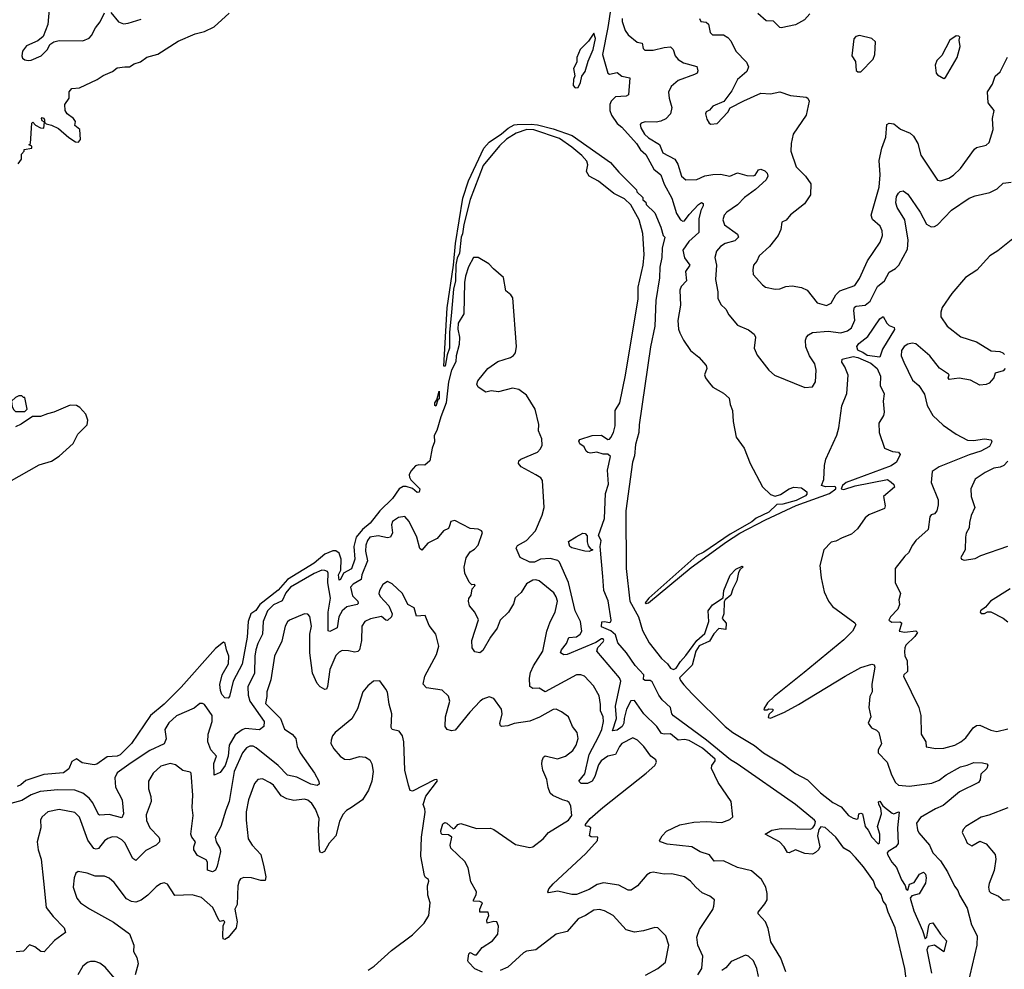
# Model space of a CAD drawing. Extents: x 2220333 to 2384341, y 721037 to 894043.
# Tile 70 of 256: x 2248351 to 2254652, y 791590 to 797667. Entities that reach past the tile are written whole.
import ezdxf

# ---------------------------------------------------------------- set-up
doc = ezdxf.new("R2010")
doc.units = 0

msp = doc.modelspace()

# ---------------------------------------------------------------- linework, layer by layer
at = {"layer": '0CON10XD'}
for points in [[(2252133.3, 797743.3), (2252115.8, 797615.8), (2252081.4, 797445), (2252114.6, 797325), (2252125, 797319.1), (2252175, 797328), (2252205, 797304.5), (2252256, 797295), (2252247.5, 797185), (2252233.1, 797176.9), (2252165, 797173.6), (2252135.4, 797145), (2252126.9, 797123.1), (2252128.8, 797085), (2252139, 797055), (2252175, 797001.7), (2252205, 796978.4), (2252297.7, 796875), (2252324.6, 796834.6), (2252358.2, 796805), (2252409.7, 796709.7), (2252453.8, 796675), (2252475, 796613.5), (2252525, 796525.6), (2252555, 796425.6), (2252579.5, 796385), (2252595, 796377.1), (2252605, 796378.8), (2252635, 796420.9), (2252695.6, 796485), (2252715, 796496.2), (2252725, 796490), (2252725.4, 796475), (2252710.5, 796445), (2252697.4, 796392.6), (2252697.5, 796305), (2252632.9, 796247.1), (2252595, 796191.2), (2252605, 796142.9), (2252640.5, 796095), (2252612.7, 796055), (2252617.5, 795995), (2252585, 795958.6), (2252576.2, 795935), (2252579.3, 795840.7), (2252562, 795742), (2252566.8, 795686.8), (2252575, 795663.3), (2252600, 795615), (2252645, 795550), (2252697.7, 795507.7), (2252743.6, 795453.6), (2252748.8, 795435), (2252733.8, 795395), (2252740, 795375), (2252762.7, 795342.7), (2252785.9, 795315.9), (2252856.1, 795276.1), (2252892.5, 795245), (2252897.5, 795205), (2252913.3, 795165), (2252916.2, 795095), (2252936.2, 794995), (2252987.5, 794925), (2253025.8, 794825.8), (2253105, 794676.7), (2253155, 794628.8), (2253185, 794617.5), (2253220.7, 794629.3), (2253275, 794665.6), (2253305, 794674.5), (2253355, 794671.5), (2253389.4, 794645), (2253388.6, 794631.4), (2253379.1, 794620.9), (2253319.2, 794590.8), (2253235, 794567.5), (2253195.8, 794564.2), (2253144.3, 794515), (2253065, 794476.1), (2253037.4, 794452.6), (2252897.1, 794375), (2252729.6, 794260.4), (2252685, 794238.5), (2252377.1, 793965), (2252354.4, 793935), (2252360.8, 793930.8), (2252375, 793934.5), (2252647.7, 794162.3), (2252875, 794324.6), (2252959.1, 794380.9), (2253123.1, 794466.9), (2253320.9, 794559.1), (2253533.8, 794635), (2253574.3, 794665), (2253574.2, 794675), (2253565, 794680.5), (2253507.3, 794677.3), (2253483.3, 794685), (2253496.5, 794725), (2253501.9, 794815), (2253510.6, 794855), (2253580.9, 795009.1), (2253593.2, 795055), (2253613.5, 795195), (2253644.6, 795275.4), (2253652.2, 795392.2), (2253632.7, 795445), (2253611.8, 795475), (2253615, 795493.8), (2253685, 795511.1), (2253715, 795506.1), (2253798.7, 795468.7), (2253839.5, 795435), (2253860, 795385), (2253857.8, 795325), (2253883.2, 795273.2), (2253876.9, 795225), (2253882.9, 795155), (2253878.1, 795135), (2253848.2, 795085), (2253850.9, 795025), (2253884.6, 794924.6), (2253936.4, 794903.6), (2253975, 794898.8), (2253986.2, 794885), (2253962.5, 794835), (2253929.1, 794810.9), (2253640, 794705), (2253616.9, 794685), (2253608.8, 794665), (2253625, 794661.5), (2253697.1, 794682.9), (2253905, 794724.2), (2253928, 794708), (2253945, 794692.5), (2253950, 794675), (2253880, 794615), (2253890, 794555), (2253885, 794538.8), (2253785, 794498.1), (2253761.8, 794478.2), (2253711.7, 794408.3), (2253675, 794374.5), (2253615, 794352.1), (2253575, 794329.1), (2253545, 794324.2), (2253498, 794275), (2253471.4, 794175), (2253480, 794095), (2253498.6, 794005), (2253527.5, 793945), (2253552.7, 793912.7), (2253695, 793807.5), (2253702.5, 793795), (2253680.4, 793755), (2253625, 793699.5), (2253370.7, 793489.3), (2253178.8, 793335), (2253137.5, 793295), (2253113, 793257), (2253115, 793250), (2253135, 793250), (2253145, 793257.5), (2253170, 793255), (2253170, 793245), (2253145, 793220), (2253141.7, 793201.7), (2253155, 793197.5), (2253245, 793236), (2253335, 793284), (2253633.5, 793466.5), (2253735, 793520.7), (2253805, 793543.6), (2253818.3, 793538.3), (2253824.1, 793524.1), (2253805.3, 793415), (2253806.7, 793365), (2253791.4, 793335), (2253785.3, 793265), (2253798.2, 793205), (2253780.6, 793165), (2253802.5, 793135), (2253835, 793119.6), (2253848.6, 793105), (2253867, 793033), (2253844.6, 792995.4), (2253844.5, 792975), (2253903.1, 792915), (2253930, 792835), (2253956.7, 792785), (2253975, 792768.5), (2254045, 792761.5), (2254188.8, 792781.2), (2254235, 792800), (2254280.4, 792835), (2254370.8, 792885), (2254415, 792895.5), (2254456.4, 792913.6), (2254511.8, 792911.8), (2254541.2, 792905), (2254546.9, 792896.9), (2254539.4, 792875), (2254501.5, 792838.5), (2254497.6, 792802.4), (2254486.9, 792785), (2254365, 792726.2), (2254261.2, 792638.8), (2254212.3, 792617.7), (2254115, 792561.5), (2254091.1, 792525), (2254096.9, 792483.1), (2254105, 792462.9), (2254174.3, 792384.3), (2254195, 792335.4), (2254244.8, 792284.8), (2254287.6, 792215), (2254333.2, 792123.2), (2254355.3, 792095), (2254365.2, 792065), (2254415, 791980.5), (2254443.2, 791875), (2254478.2, 791805), (2254475.9, 791745), (2254401.8, 791425)], [(2248342.5, 796745), (2248362.5, 796775), (2248363, 796807), (2248380, 796825), (2248380, 796835), (2248430, 796845), (2248428.3, 796858.3), (2248410, 796865), (2248420, 796875), (2248430, 797005), (2248435, 797010), (2248451.7, 796991.7), (2248484.1, 796974.1), (2248505, 796972.5), (2248510, 797010), (2248495, 797020), (2248492, 797035), (2248495, 797040), (2248505, 797036.2), (2248511.2, 797025), (2248510, 797010), (2248521.2, 797001.2), (2248555, 796992.5), (2248599.7, 796969.7), (2248665, 796913.3), (2248707.5, 796885), (2248728, 796882), (2248740.7, 796899.3), (2248736.7, 796965), (2248705, 796990), (2248707.5, 797015), (2248696.7, 797035), (2248655, 797063.3), (2248643.3, 797085), (2248640, 797125), (2248667.5, 797165), (2248667.5, 797205), (2248685, 797226.7), (2248735, 797230), (2248847, 797283), (2248885, 797308.8), (2248945.9, 797334.1), (2248975, 797358), (2249024.1, 797364.1), (2249054.1, 797365.9), (2249085, 797384), (2249125, 797396.2), (2249165, 797426), (2249235, 797446), (2249365, 797529.2), (2249475, 797576.2), (2249535, 797592), (2249595, 797620.8), (2249692.6, 797707.4)], [(2248540.8, 797735), (2248531.4, 797635), (2248500.9, 797559.1), (2248468.5, 797531.5), (2248395, 797498.9), (2248369.2, 797465), (2248365.8, 797435), (2248370.3, 797420.3), (2248385, 797408.9), (2248406, 797406), (2248425, 797408.1), (2248488.1, 797435), (2248528.8, 797475), (2248545, 797507.5), (2248570, 797525), (2248605, 797533.3), (2248755, 797530.4), (2248795, 797548.5), (2248811.1, 797565), (2248835.6, 797615), (2248867.4, 797652.6), (2248895, 797711.2)], [(2248935, 797712.9), (2248983.5, 797653.5), (2249015, 797640.4), (2249045, 797643.9), (2249129, 797671)], [(2252205.8, 797675), (2252205.9, 797655), (2252225, 797598), (2252245, 797570), (2252302.5, 797522.5), (2252335.4, 797515.4), (2252342, 797482), (2252351.5, 797471.5), (2252405, 797471.1), (2252475, 797489.2), (2252515, 797492.5), (2252532.7, 797475), (2252546.5, 797435), (2252565, 797411.5), (2252600, 797390), (2252685, 797367.5), (2252691.2, 797338.8), (2252686, 797325), (2252668.8, 797315), (2252565, 797278.5), (2252520.6, 797239.4), (2252503, 797203), (2252506.9, 797165), (2252525.6, 797105), (2252515.4, 797064.6), (2252486.9, 797033.1), (2252455, 797017.5), (2252425, 797011.8), (2252355, 797013.6), (2252328, 797005), (2252321.9, 796995), (2252326.2, 796975), (2252350.7, 796935), (2252375, 796911.3), (2252445, 796867.5), (2252466.9, 796815), (2252544.7, 796774.7), (2252563.2, 796743.2), (2252585.5, 796665), (2252615, 796641.1), (2252685, 796644.5), (2252735, 796667.9), (2252786.9, 796676.9), (2252835, 796677.3), (2252895, 796665.4), (2252945, 796687.1), (2253005, 796668.9), (2253045, 796666.7), (2253057.4, 796672.6), (2253079.2, 796705), (2253095, 796710.6), (2253120.2, 796700.2), (2253135.4, 796685.4), (2253138.2, 796665), (2253128, 796642), (2253059.4, 796580.6), (2252990.5, 796529.5), (2252945, 796482.1), (2252877.1, 796435), (2252859.4, 796415), (2252851.9, 796385), (2252862.2, 796355), (2252944, 796295), (2252952, 796275), (2252927.4, 796252.6), (2252865, 796234.4), (2252835.5, 796214.5), (2252810, 796185), (2252800, 796145), (2252809.5, 796095), (2252803.3, 796005), (2252820, 795925), (2252820, 795885), (2252839.2, 795845), (2252870.8, 795815), (2252888.6, 795778.6), (2252945, 795711.2), (2253015, 795682.5), (2253051.2, 795655), (2253059.2, 795635), (2253052.5, 795565), (2253069.7, 795519.7), (2253146, 795425), (2253181.7, 795391.7), (2253375, 795312.5), (2253425, 795317.5), (2253445, 795350), (2253448, 795425), (2253438.8, 795465), (2253406.6, 795516.6), (2253382.8, 795572.8), (2253380.2, 795615), (2253385.3, 795635), (2253399.2, 795650.8), (2253425, 795665.7), (2253525, 795674.1), (2253605, 795663.3), (2253648, 795675), (2253674.4, 795695), (2253694.6, 795745), (2253689.1, 795805), (2253693.6, 795826.4), (2253705, 795834.5), (2253760.8, 795839.2), (2253794.4, 795865), (2253841, 795959), (2253885.3, 795994.7), (2253915, 796050.5), (2253956, 796074), (2253976.9, 796095), (2254031.7, 796198.3), (2254037.6, 796255), (2254016.4, 796386.3), (2253966.7, 796465), (2253957.3, 796495), (2253962.3, 796535), (2253975, 796557.5), (2253985, 796567.1), (2254005, 796570.8), (2254035, 796549.2), (2254114, 796434), (2254155, 796357.8), (2254185, 796341.5), (2254205, 796343.8), (2254225, 796354.6), (2254315, 796447.1), (2254427.8, 796525)], [(2252701.9, 797675), (2252710, 797655), (2252745, 797650), (2252759.1, 797639.1), (2252770, 797585), (2252785, 797568.8), (2252855, 797569.4), (2252883.5, 797553.5), (2252901.1, 797531.1), (2252934.7, 797464.7), (2253002.9, 797395), (2253015.6, 797365), (2253005.5, 797334.5), (2252945, 797284), (2252907.6, 797212.4), (2252856.7, 797143.3), (2252786.4, 797113.6), (2252765, 797087.5), (2252743.6, 797076.4), (2252740, 797065), (2252749.3, 797029.3), (2252762.5, 797005), (2252775, 796997.5), (2252815, 797003.3), (2252882.5, 797075), (2252898.3, 797101.7), (2252985, 797146.7)], [(2253406.9, 797703.1), (2253374.3, 797665.7), (2253317, 797633), (2253225, 797614), (2253215, 797616.2), (2253175, 797657.1), (2253128.6, 797658.6), (2253075, 797705.8)], [(2251905, 797230.8), (2251925, 797233.6), (2251940.3, 797265), (2251949.6, 797305), (2251970.8, 797335), (2251988.2, 797401.7), (2252020.5, 797475), (2252035.7, 797545.7), (2252025, 797580), (2251990.3, 797529.7), (2251938.2, 797475), (2251916.7, 797425), (2251916.2, 797395), (2251895.2, 797355), (2251903.1, 797306.9), (2251894.7, 797285), (2251893.7, 797245), (2251905, 797230.8)], [(2253735, 797332.5), (2253813.3, 797415), (2253823.3, 797445), (2253828.8, 797525), (2253805, 797545.7), (2253725, 797566.5), (2253701.3, 797558.7), (2253688.8, 797545), (2253677.5, 797435), (2253699.3, 797399.3), (2253705, 797342.5), (2253715, 797332.5), (2253735, 797332.5)], [(2254265, 797290), (2254275, 797297.5), (2254351.2, 797425), (2254370, 797495), (2254363.3, 797535), (2254367.5, 797555), (2254361.7, 797561.7), (2254345, 797563.3), (2254304.1, 797535.9), (2254252.3, 797437.7), (2254220, 797405), (2254210, 797375), (2254216.2, 797325), (2254224.2, 797314.2), (2254265, 797290)], [(2252985, 797146.7), (2253095, 797197.1), (2253155, 797193.3), (2253215, 797204.4), (2253285, 797181.9), (2253385, 797171.4), (2253395.8, 797165), (2253404.4, 797145), (2253383.3, 797055), (2253301.4, 796935), (2253289.2, 796875), (2253287.1, 796825), (2253320.5, 796725), (2253380, 796665), (2253415, 796616.2), (2253411.4, 796545), (2253372.6, 796487.4), (2253283, 796417), (2253255.6, 796384.4), (2253229.5, 796370.5), (2253222.5, 796325), (2253204.4, 796285), (2253149.4, 796215), (2253084.2, 796155), (2253068.7, 796121.3), (2253048, 796095), (2253042, 796065), (2253046.1, 796036.1), (2253105, 795970), (2253125, 795955.8), (2253185, 795942.5), (2253215, 795944.3), (2253255, 795960), (2253295, 795964), (2253355, 795952), (2253391.2, 795935), (2253453.8, 795855), (2253515, 795838.6), (2253545, 795852), (2253574.7, 795905.3), (2253598.6, 795931.4), (2253695.6, 795965), (2253725, 796010), (2253777, 796123), (2253857.3, 796242.7), (2253872.5, 796285), (2253871.1, 796315), (2253856.7, 796345), (2253808.5, 796388.5), (2253799.3, 796415), (2253850.8, 796595), (2253856.8, 796675), (2253851.1, 796765), (2253868.2, 796845), (2253894.6, 796915), (2253900, 796995), (2253915.7, 797004.3), (2253945, 797001.1), (2253986.9, 796966.9), (2254049.6, 796939.6), (2254072, 796922), (2254099.4, 796875), (2254118.9, 796798.9), (2254225, 796640), (2254245, 796636), (2254296.7, 796653.3), (2254327.9, 796672.1), (2254372, 796715), (2254461.1, 796838.9), (2254475, 796849.2), (2254535.5, 796864.5), (2254555, 796880), (2254580.5, 796965), (2254576.2, 797035), (2254586.2, 797085), (2254547.8, 797135), (2254543.6, 797205), (2254577.1, 797255), (2254593.5, 797305), (2254626.4, 797333.6), (2254673.1, 797426.9)], [(2254048.5, 791345), (2254015.2, 791595), (2253953.9, 791856.1), (2253908.5, 791955), (2253895, 792004), (2253876, 792026), (2253865, 792069.2), (2253828.2, 792118.2), (2253815, 792155.5), (2253751.4, 792245), (2253700, 792305), (2253665, 792341.7), (2253625, 792366), (2253573.2, 792435), (2253505, 792497), (2253477.4, 792502.6), (2253466, 792485), (2253456.8, 792445), (2253472.7, 792375), (2253463.2, 792355), (2253445, 792336.8), (2253425, 792327), (2253375, 792331.2), (2253315, 792355.6), (2253275, 792336), (2253265, 792336.7), (2253244.1, 792374.1), (2253213.3, 792405), (2253122.5, 792455), (2253165, 792481.4), (2253225, 792492.2), (2253412.3, 792487.7), (2253425.9, 792495), (2253439.3, 792515), (2253443.1, 792535), (2253438.1, 792545), (2253315.3, 792645), (2252941.8, 792905), (2252900.4, 792930.4), (2252746, 793056), (2252535, 793211.2), (2252525.6, 793225.6), (2252515.8, 793265.8), (2252462.9, 793315), (2252440.5, 793345), (2252399.1, 793429.1), (2252385, 793437.5), (2252355, 793438.6), (2252343.3, 793445), (2252344.5, 793475), (2252290, 793535), (2252235, 793615.5), (2252178.9, 793678.9), (2252165, 793731.4), (2252135, 793757.1), (2252075, 793782), (2252077, 793813), (2252094.2, 793815.8), (2252125, 793808.9), (2252135, 793814), (2252137.3, 793825), (2252117.9, 793947.9), (2252088.8, 794015), (2252083.3, 794103.3), (2252066.5, 794295), (2252071.8, 794335), (2252055.6, 794365.6), (2252094.3, 794475), (2252099.6, 794635), (2252119.4, 794695), (2252113.2, 794785), (2252131.9, 794871.9), (2252116.1, 794886.1), (2252085, 794885.8), (2252045, 794898.6), (2252005, 794893.3), (2251987.1, 794897.1), (2251976.1, 794906.1), (2251964.2, 794934.2), (2251935, 794953.3), (2251930.5, 794969.5), (2251935, 794980), (2252015, 795006.9), (2252075, 795007.1), (2252115, 794980), (2252125, 794982), (2252135, 794994), (2252150.4, 795025), (2252161.4, 795068.6), (2252161.8, 795165), (2252191.2, 795215), (2252227.8, 795392.2), (2252309.1, 795880.8), (2252308.5, 795955), (2252341.6, 796095), (2252348.6, 796165), (2252339.6, 796299.6), (2252316.4, 796386.4), (2252261.7, 796481.7), (2252221.3, 796521.3), (2252154.4, 796555), (2252055, 796633.3), (2251995, 796665.5), (2251978.4, 796695), (2251987.3, 796737.3), (2251980.6, 796760.6), (2251947.8, 796797.8), (2251885, 796850.4), (2251806.2, 796906.2), (2251642.3, 796962.3), (2251596.6, 796963.4), (2251528.5, 796941.5), (2251467.5, 796902.5), (2251421.1, 796858.9), (2251316.8, 796733.2), (2251233.6, 796516.4), (2251193.2, 796356.8), (2251185, 796296.7), (2251175.5, 796275), (2251165, 796173.3), (2251150.3, 796139.7), (2251141.7, 796098.3), (2251140, 795995), (2251128.1, 795941.9), (2251113.8, 795795), (2251100.8, 795665), (2251101.1, 795565), (2251087.1, 795522.9), (2251075, 795450), (2251065, 795450), (2251087, 795823), (2251126.7, 796095), (2251140, 796235), (2251186.7, 796525), (2251223.3, 796635), (2251322.5, 796845), (2251355, 796882.5), (2251433.6, 796936.4), (2251476.4, 796973.6), (2251515, 796993.3), (2251533.9, 796996.1), (2251625, 796998.8), (2251665, 796993.8), (2251765, 796968.8), (2251886.1, 796926.1), (2252133, 796753), (2252185, 796690), (2252298.3, 796578.3), (2252300, 796565), (2252338.3, 796528.3), (2252340, 796515), (2252358.3, 796498.3), (2252360, 796485), (2252415, 796430), (2252455, 796340), (2252470, 796285), (2252480, 796275), (2252463.3, 796205), (2252460, 796145), (2252447.7, 796082.3), (2252445.8, 796015), (2252421.2, 795868.8), (2252415.6, 795705.6), (2252387.5, 795572.5), (2252315.5, 795075), (2252313.1, 795025), (2252292.2, 794947.8), (2252286.7, 794875), (2252272.1, 794835), (2252230.6, 794525), (2252232.8, 794155), (2252256.8, 793945), (2252310.5, 793845), (2252337.4, 793757.4), (2252379, 793679), (2252458.3, 793578.3), (2252497.1, 793545), (2252515, 793518.1), (2252535, 793509.1), (2252552.9, 793517.1), (2252579.5, 793560.5), (2252615, 793598.5), (2252685.5, 793695), (2252735, 793738.8), (2252762.1, 793815), (2252756.7, 793885), (2252785, 793923.5), (2252852.7, 793967.3), (2252856.7, 794015), (2252898.3, 794111.7), (2252935, 794151.2), (2252975, 794170), (2252980, 794165), (2252961.2, 794148.8), (2252950.5, 794129.5), (2252941.2, 794075), (2252914, 794025), (2252902.5, 793985), (2252865.7, 793954.3), (2252858.8, 793941.2), (2252856.7, 793865), (2252847.5, 793835), (2252873.3, 793805), (2252870, 793765), (2252825, 793770), (2252794.1, 793735.9), (2252765, 793690.4), (2252699.3, 793660.7), (2252678.9, 793625), (2252655, 793535.8), (2252574.6, 793455.4), (2252579.3, 793439.2), (2252600.5, 793410.5), (2252655, 793352.4), (2252865, 793144.2), (2252914.9, 793104.9), (2253052.8, 793022.8), (2253111.2, 792975), (2253239.6, 792899.6), (2253315, 792842.8), (2253392.2, 792802.2), (2253475, 792719.8), (2253555, 792657.6), (2253609.1, 792629.1), (2253655.4, 792575), (2253685, 792556.9), (2253708.1, 792551.9), (2253717.5, 792555), (2253721.2, 792585), (2253735, 792590), (2253745, 792585.8), (2253762.5, 792505), (2253781.6, 792481.6), (2253804.1, 792435), (2253845, 792393.8), (2253853.1, 792396.9), (2253856.2, 792423.8), (2253855.6, 792455), (2253840, 792505), (2253865.7, 792585), (2253861.4, 792621.4), (2253848.8, 792645), (2253847.5, 792662.5), (2253855, 792666), (2253875.5, 792635.5), (2253935, 792590), (2253945, 792585.7), (2253975, 792598), (2253980, 792595), (2253969.4, 792495), (2253972.9, 792395), (2253958.8, 792375), (2253910, 792345), (2253903.5, 792335), (2253905.6, 792325), (2253933.2, 792275), (2253962.1, 792242.1), (2253995, 792162.1), (2254017.5, 792127.5), (2254025, 792102.5), (2254035, 792096.7), (2254044.5, 792135.5), (2254076, 792145), (2254110, 792200), (2254135, 792211.2), (2254148.5, 792198.5), (2254153.1, 792175), (2254148.5, 792141.5), (2254107.3, 792072.7), (2254059.6, 792060.4), (2254050.3, 792045), (2254073.5, 791965), (2254129, 791839), (2254145, 791786), (2254156.5, 791795), (2254161.3, 791821.3), (2254168.6, 791871.4), (2254176.4, 791883.6), (2254195, 791887.5), (2254244.2, 791814.2), (2254281.7, 791771.7), (2254265, 791702.5), (2254205, 791744.4), (2254165, 791736.9), (2254156.1, 791715), (2254187.1, 791565)], [(2254427.8, 796525), (2254465, 796540.6), (2254559.6, 796560.4), (2254605.7, 796585), (2254645, 796621.2), (2254695, 796626.7)], [(2254705.8, 796265), (2254611.7, 796188.3), (2254560, 796155), (2254475.8, 796064.2), (2254403.1, 796016.9), (2254315.6, 795915), (2254254.4, 795825), (2254245.6, 795795), (2254246.7, 795765), (2254287.1, 795705), (2254375, 795636.5), (2254475, 795604.5), (2254568.1, 795548.1), (2254623, 795543), (2254643.3, 795535), (2254653.3, 795525)], [(2253254.6, 791575), (2253222, 791662), (2253158.7, 791765), (2253141.6, 791851.6), (2253124.7, 791894.7), (2253076, 791945), (2253076.2, 791955), (2253120.5, 792009.5), (2253133.8, 792035), (2253134.2, 792075), (2253125.8, 792115), (2253098.1, 792165), (2253035, 792221.2), (2252945, 792242.5), (2252855, 792283.8), (2252795, 792282.9), (2252765, 792322.9), (2252705, 792340.9), (2252653.1, 792373.1), (2252495, 792391.5), (2252452.5, 792405), (2252446.7, 792415), (2252462.5, 792445), (2252491.4, 792475), (2252575, 792514.5), (2252665, 792532.1), (2252745, 792535.5), (2252845, 792529.4), (2252895, 792549.4), (2252915.8, 792565), (2252903.6, 792665), (2252820.9, 792785), (2252778.9, 792875), (2252780, 792895), (2252802.5, 792925), (2252801.4, 792935), (2252720.6, 793005), (2252634.8, 793054.8), (2252605, 793060), (2252565, 793057.4), (2252515, 793096.8), (2252474.7, 793094.7), (2252459.5, 793099.5), (2252429.3, 793145), (2252345.7, 793225.7), (2252285, 793311), (2252262.5, 793307.5), (2252235, 793255.3), (2252218.5, 793195), (2252216.5, 793165), (2252206.4, 793143.6), (2252175, 793121.5), (2252145.8, 793115.8), (2252171.5, 793195), (2252163.8, 793275), (2252198.5, 793435), (2252190.2, 793455), (2252043.6, 793625), (2252050.9, 793649.2), (2252084.5, 793685.5), (2252089.1, 793695), (2252085.5, 793705), (2252075, 793705.8), (2252038, 793682), (2251855, 793605.3), (2251832.8, 793602.8), (2251811.1, 793615), (2251818, 793635), (2251850, 793675), (2251865, 793713.3), (2251915, 793718), (2251937.6, 793735), (2251948.2, 793755), (2251939.3, 793815), (2251907, 793885), (2251863.1, 794065), (2251805.7, 794195), (2251795, 794205.9), (2251745, 794220), (2251685, 794215.4), (2251645, 794194.6), (2251615, 794194.7), (2251554.8, 794225), (2251528.7, 794285), (2251537.1, 794302.9), (2251595.6, 794335), (2251652.9, 794395), (2251695, 794496.2), (2251706.7, 794545), (2251697.9, 794717.9), (2251685.3, 794735.3), (2251655.3, 794755.3), (2251560, 794805), (2251543, 794827), (2251546.4, 794843.6), (2251557.5, 794855), (2251665, 794900), (2251685, 794921.2), (2251694.2, 794945), (2251693.1, 794985), (2251670.9, 795035), (2251673.3, 795076.7), (2251650, 795175), (2251595.5, 795265), (2251545, 795300.7), (2251505, 795308.4), (2251416.2, 795286.2), (2251368.3, 795291.7), (2251335, 795284.3), (2251286.2, 795315), (2251275.8, 795335), (2251282.9, 795355), (2251346.2, 795433.8), (2251410.4, 795479.6), (2251491.2, 795505), (2251511.9, 795518.1), (2251524.6, 795535.4), (2251531.5, 795575), (2251506.2, 795886.2), (2251495, 795906), (2251462.7, 795932.7), (2251447.7, 796017.7), (2251382.4, 796072.4), (2251353.3, 796105), (2251285, 796144), (2251255, 796144), (2251222.9, 796085), (2251203.9, 796025), (2251197.8, 795985), (2251193.6, 795785), (2251156.7, 795725), (2251155.8, 795685.8), (2251165.9, 795635), (2251162.7, 795587.3), (2251144.8, 795515), (2251142.7, 795477.3), (2251115, 795423.5), (2251095, 795349.1), (2251080.4, 795215), (2251047.2, 795125), (2251021, 795039), (2251003, 795005), (2251006.8, 794965), (2250990.9, 794925), (2250976.2, 794843.8), (2250943.6, 794816.4), (2250905, 794817.8), (2250885, 794811.1), (2250855, 794777.8), (2250844, 794755), (2250845, 794739.4), (2250855, 794722.3), (2250912.7, 794665), (2250906.8, 794643.2), (2250895, 794640.6), (2250866.1, 794666.1), (2250825, 794680.5), (2250805, 794680), (2250779.8, 794665), (2250737.2, 794602.9), (2250655, 794524.3), (2250594, 794446), (2250544.9, 794405.1), (2250505.2, 794355), (2250489.2, 794295), (2250495.9, 794215), (2250475, 794153.8), (2250424, 794126), (2250405, 794084.2), (2250395, 794081.2), (2250390.9, 794115), (2250405.4, 794144.6), (2250408.1, 794215), (2250395, 794252.8), (2250375, 794267.3), (2250355, 794268), (2250305, 794247.7), (2250235, 794188.3), (2250064.9, 794085.1), (2250005, 794016.4), (2249889, 793925), (2249863.1, 793886.9), (2249831.1, 793865), (2249812.9, 793815), (2249806.2, 793715), (2249775, 793542.5), (2249717.2, 793435), (2249694.2, 793335), (2249685, 793325.8), (2249665, 793327.1), (2249645, 793348.1), (2249635.5, 793374.5), (2249632.2, 793412.2), (2249646.9, 793475), (2249687.3, 793545), (2249689.8, 793595), (2249675.8, 793635)], [(2253855, 795507.5), (2253775, 795517.3), (2253747.7, 795537.7), (2253715, 795551.5), (2253708.4, 795575), (2253720.4, 795595), (2253779.6, 795640.4), (2253855, 795753.3), (2253876.7, 795766.7), (2253900, 795725), (2253915, 795710), (2253946.7, 795696.7), (2253950, 795685), (2253872.1, 795557.9), (2253855, 795507.5)], [(2254658.2, 795435), (2254645, 795419.1), (2254593.3, 795405), (2254584.3, 795375), (2254555, 795341.1), (2254535, 795332.2), (2254495, 795327.5), (2254435, 795360), (2254363.1, 795373.1), (2254300, 795365), (2254292.9, 795375), (2254298.9, 795395), (2254295, 795399.4), (2254237.6, 795437.6), (2254175, 795515.5), (2254085, 795592), (2254062.7, 795597.3), (2254035, 795590), (2254012.2, 795575), (2253995, 795550), (2253991.8, 795515), (2254008.8, 795475), (2254065, 795361.1), (2254105.9, 795325.9), (2254141.3, 795271.3), (2254157.8, 795197.8), (2254193.9, 795133.9), (2254261.3, 795071.3), (2254343.9, 795013.9), (2254416.5, 794976.5), (2254455, 794974.1), (2254525, 794983.6), (2254567.3, 794977.3), (2254573.3, 794965), (2254556.5, 794935), (2254501.9, 794905), (2254427.7, 794882.3), (2254236.2, 794805), (2254191.1, 794775), (2254184.5, 794705), (2254228.5, 794595), (2254228.5, 794561.5), (2254220, 794525), (2254205, 794503.8), (2254185, 794498.8), (2254176.2, 794485), (2254165, 794403.8), (2254086.7, 794335), (2254063.8, 794305), (2254040, 794255), (2254016.1, 794233.9), (2253954, 794155), (2253954, 794065), (2253987.1, 793995), (2253978, 793955), (2253982, 793925), (2253970, 793895), (2253924.3, 793845), (2253913.8, 793825), (2253932.3, 793812.3), (2253983.8, 793813.8), (2253995, 793807.5), (2253995, 793800), (2253980, 793755), (2254015, 793748), (2254085.9, 793755.9), (2254096.2, 793746.2), (2254079.4, 793720.6), (2254022.5, 793665), (2254015, 793647.5), (2254012.7, 793622.7), (2254016.2, 793596.2), (2254030, 793565), (2254033.3, 793505), (2254032.5, 793495), (2254010, 793475), (2254007.5, 793465), (2254106, 793265), (2254118.8, 793215), (2254120, 793095), (2254150, 793045), (2254153, 793013), (2254215, 793004.2), (2254265, 793006), (2254336.2, 793025), (2254374, 793045), (2254405, 793071.9), (2254453.3, 793135), (2254475, 793150.5), (2254495, 793151.5), (2254565, 793119.5), (2254605, 793112.7), (2254675, 793129.5)], [(2251015, 795193.8), (2251008.3, 795198.3), (2251007.5, 795215), (2251020, 795235), (2251035, 795290), (2251035, 795240), (2251026.7, 795233.3), (2251015, 795193.8)], [(2248385, 795160), (2248400, 795175), (2248385, 795250), (2248375, 795250), (2248365, 795260), (2248345, 795260), (2248325, 795250), (2248300, 795225), (2248302.5, 795192.5), (2248311.7, 795171.7), (2248325, 795160), (2248385, 795160)], [(2248285, 794710), (2248475, 794819.2), (2248555, 794840.8), (2248605, 794874.2), (2248693.3, 794955), (2248722.5, 795015), (2248783.3, 795075), (2248788, 795105), (2248775, 795142.5), (2248736.7, 795185), (2248715, 795198.8), (2248675, 795200), (2248570, 795155), (2248530, 795145), (2248485, 795127.5), (2248432.5, 795127.5), (2248361.7, 795078.3), (2248325, 795062.5)], [(2254675, 794841.2), (2254648.8, 794815), (2254626.2, 794803.8), (2254585, 794796.7), (2254529.8, 794770.2), (2254465, 794726.7), (2254437.5, 794665), (2254440, 794615), (2254462.5, 794545), (2254439.1, 794495), (2254428.7, 794448.7), (2254428.1, 794415), (2254408.9, 794381.1), (2254402.9, 794355), (2254402.5, 794275), (2254374.4, 794225), (2254379.2, 794215), (2254395, 794207.3), (2254465, 794220), (2254501.3, 794238.7), (2254675, 794297.1)], [(2252690.8, 791555), (2252716, 791595), (2252721.9, 791675), (2252691.1, 791745), (2252683.8, 791795), (2252701.5, 791845), (2252786.7, 791973.3), (2252794.1, 791994.1), (2252796.7, 792035), (2252768.8, 792058.8), (2252719.4, 792079.4), (2252678.1, 792115), (2252645, 792154.2), (2252605, 792182.5), (2252525, 792200.8), (2252475, 792199.4), (2252405, 792212.7), (2252385, 792208.2), (2252365.6, 792195), (2252305, 792124.5), (2252265, 792095.6), (2252245, 792095.7), (2252185, 792128.2), (2252087.1, 792142.9), (2252046.4, 792133.6), (2251995, 792100.9), (2251915, 792067.9), (2251885, 792068.5), (2251795, 792089.2), (2251735, 792080), (2251731.2, 792085), (2251738.1, 792105), (2251765, 792136.4), (2251975, 792331.8), (2252048.8, 792415), (2252050, 792435), (2252008.8, 792438.8), (2251997.5, 792445), (2252006.7, 792495), (2251993, 792503), (2251976.4, 792506.4), (2251970, 792515), (2252002.9, 792555), (2252082.1, 792625), (2252359.3, 792845), (2252415.9, 792895), (2252426.1, 792915), (2252421.7, 792931.7), (2252390.8, 792955), (2252345, 793015.8), (2252305, 793056.2), (2252275, 793072), (2252205, 793035.6), (2252188.8, 793015), (2252165, 792964.6), (2252115, 792954), (2252071.8, 792925), (2252055, 792899.6), (2252032.7, 792825), (2252015, 792793.4), (2251985, 792780), (2251945, 792778.9), (2251930.5, 792795), (2251968.6, 792841.3), (2251995.7, 792964.3), (2252057.9, 793082.1), (2252077, 793125), (2252087.5, 793175), (2252084.6, 793205), (2252067.3, 793245), (2252068.4, 793285), (2252059.8, 793339.8), (2252023.3, 793405), (2251965.8, 793465), (2251942.5, 793475), (2251915, 793473.6), (2251715, 793365.6), (2251675, 793390), (2251635, 793387.1), (2251615, 793400), (2251612.9, 793452.9), (2251621, 793489), (2251638.7, 793531.3), (2251698.8, 793625), (2251724.5, 793755), (2251746.1, 793813.9), (2251778.9, 793875), (2251792.5, 793945), (2251785, 793973.8), (2251768.8, 793998.8), (2251675, 794076.9), (2251655, 794083.3), (2251635, 794081.1), (2251594, 794056), (2251559.4, 794000.6), (2251522.5, 793967.5), (2251510.7, 793929.3), (2251478.5, 793875), (2251425.6, 793824.4), (2251407.6, 793772.4), (2251364, 793715), (2251315, 793630.8), (2251295, 793615.6), (2251265, 793620.8), (2251247.4, 793647.4), (2251244.6, 793695), (2251286.6, 793826.6), (2251263.5, 793875), (2251229.6, 793915), (2251223.3, 793945), (2251226.5, 793963.5), (2251240, 793985), (2251246, 794024), (2251266.1, 794046.1), (2251261.7, 794051.7), (2251245, 794050), (2251227.3, 794067.3), (2251200.6, 794125), (2251195.7, 794164.3), (2251207.8, 794222.2), (2251235, 794260.8), (2251261.3, 794278.7), (2251284.4, 794305), (2251312.5, 794385), (2251306.4, 794396.4), (2251285, 794407.5), (2251235, 794410), (2251135, 794461.2), (2251111.2, 794455), (2251102.5, 794427.5), (2251095, 794410), (2251063.2, 794396.8), (2251023.3, 794346.7), (2250963.7, 794316.3), (2250925, 794273.3), (2250912.7, 794282.7), (2250891.9, 794355), (2250844.5, 794455), (2250815, 794488.6), (2250775, 794481.4), (2250737.5, 794455), (2250730, 794435), (2250737.7, 794382.3), (2250725, 794354.6), (2250705, 794351.9), (2250645, 794364.8), (2250592.5, 794355), (2250577.2, 794335), (2250566.4, 794303.6), (2250565.2, 794265.2), (2250576.7, 794205), (2250541.2, 794115), (2250537.1, 794085), (2250484.5, 794055), (2250469.1, 794035), (2250480.4, 793980.4), (2250514.5, 793945), (2250518.1, 793931.9), (2250511.2, 793925), (2250445, 793909.7), (2250415.8, 793885), (2250394, 793845), (2250382.2, 793775), (2250335, 793751.4), (2250325.8, 793755.8), (2250325, 793780), (2250324.8, 793875.2), (2250339.6, 793965), (2250323.3, 794063.3), (2250326, 794125), (2250321.1, 794135), (2250305, 794143.1), (2250285, 794143.6), (2250235, 794123.5), (2250085, 794035.2), (2250055, 793999.7), (2250031.3, 793948.7), (2249975, 793923.1), (2249937.5, 793885), (2249908.8, 793815), (2249904.2, 793735), (2249875, 793675.6), (2249863, 793635), (2249855.7, 793595), (2249853.5, 793485), (2249812.1, 793397.9), (2249813.9, 793345), (2249825, 793305.5), (2249916.3, 793175), (2249913.6, 793145), (2249885, 793123), (2249795, 793130.7), (2249775, 793123.6), (2249729.4, 793090.6), (2249690.9, 793025), (2249684.5, 792955), (2249665.6, 792895), (2249635, 792849.6), (2249595, 792833.3), (2249593.3, 792906.7), (2249611.5, 792955), (2249574.8, 792994.8), (2249554.3, 793045), (2249558.4, 793095), (2249583.9, 793175), (2249583.8, 793213.8), (2249535, 793283.8), (2249522, 793292), (2249505, 793291.2), (2249468.2, 793261.8), (2249355, 793212.1), (2249305, 793167.8), (2249281.2, 793125), (2249287.9, 793065), (2249276.1, 793033.9), (2249185, 792990.3), (2249065, 792911.6), (2248975, 792848.5), (2248959.2, 792815), (2248965.3, 792755), (2249007.9, 792675), (2249016.2, 792585), (2249005, 792560), (2248925, 792580.8), (2248865, 792575.7), (2248855, 792581.4), (2248818.6, 792655), (2248796, 792685), (2248755, 792718.2), (2248705, 792736), (2248595, 792738.1), (2248481.4, 792728.6), (2248425, 792707.4), (2248365, 792671.3), (2248295, 792651.8)], [(2251995, 794264.5), (2251967.5, 794265), (2251885, 794287.5), (2251872.5, 794295), (2251863.3, 794326.7), (2251911.4, 794358.6), (2251955, 794380), (2251969.5, 794379.5), (2251982, 794365), (2251981.8, 794325), (2251989.1, 794299.2), (2252005, 794280), (2252020, 794275), (2251995, 794264.5)], [(2251312.2, 791572.2), (2251265, 791594.2), (2251223.3, 791635), (2251218.8, 791645), (2251225, 791690), (2251235, 791697.5), (2251262.5, 791682.5), (2251275, 791682.9), (2251310.4, 791729.6), (2251377.8, 791772.2), (2251410.8, 791815), (2251415.7, 791865.7), (2251404.1, 791894.1), (2251385, 791895.8), (2251342.5, 791885), (2251341.2, 791905), (2251353.3, 791935), (2251350, 791955), (2251296.7, 791956.7), (2251296.2, 791975), (2251312.5, 792015), (2251295, 792023.3), (2251256.2, 792026.2), (2251254.4, 792035), (2251272.6, 792067.4), (2251275.5, 792085), (2251239.2, 792149.2), (2251220.4, 792240.4), (2251200.1, 792280.1), (2251111.4, 792365), (2251105.6, 792385), (2251115.8, 792435.8), (2251095, 792451.4), (2251055, 792452), (2251048.8, 792458.8), (2251045.8, 792475.8), (2251059.1, 792520.9), (2251071.3, 792528.7), (2251085, 792525.5), (2251125, 792490), (2251135, 792493.3), (2251155, 792516), (2251175, 792524.2), (2251275, 792490.8), (2251365, 792494), (2251385, 792485.8), (2251525, 792389.2), (2251615, 792370.5), (2251635, 792374.5), (2251700.6, 792425), (2251735, 792465.7), (2251864.2, 792545), (2251885.6, 792575), (2251879.2, 792635), (2251867.4, 792657.4), (2251855, 792667.1), (2251825, 792674.2), (2251762.4, 792702.4), (2251746.9, 792716.9), (2251732.6, 792752.6), (2251725.4, 792805), (2251700, 792865), (2251693.3, 792903.3), (2251694, 792926), (2251702.7, 792947.3), (2251715, 792955.8), (2251792.3, 792937.7), (2251845, 792953.1), (2251890.2, 792989.8), (2251912.2, 793025), (2251925, 793067.5), (2251919.4, 793105), (2251888.6, 793145), (2251862.5, 793205), (2251818.7, 793238.7), (2251785, 793254), (2251765, 793252), (2251677.2, 793202.8), (2251615, 793178.1), (2251515, 793162.9), (2251475, 793148.4), (2251435, 793142.9), (2251427.5, 793147.5), (2251423.5, 793163.5), (2251439.2, 793225), (2251435.5, 793255), (2251385, 793323.8), (2251355, 793334), (2251315, 793319.5), (2251297.8, 793305), (2251231.1, 793235), (2251139.1, 793120.9), (2251115, 793115.8), (2251087.5, 793125), (2251074.1, 793144.1), (2251076, 793205), (2251103.1, 793305), (2251095, 793338.8), (2251055, 793377.1), (2250955, 793390.8), (2250934.3, 793414.3), (2250944.2, 793465), (2251019.2, 793605), (2251032.7, 793657.3), (2251014, 793735), (2250970.7, 793790.7), (2250946.7, 793855), (2250890.8, 793850.8), (2250875, 793902.5), (2250836.2, 793925), (2250801.4, 793995), (2250735, 794057.5), (2250705, 794070.8), (2250675, 794052.5), (2250653.3, 794015), (2250648.9, 793995), (2250658.9, 793975), (2250714.3, 793915), (2250734.1, 793865.9), (2250730.8, 793845), (2250705, 793822.9), (2250693.8, 793825), (2250667, 793847), (2250596.4, 793833.6), (2250561.1, 793815), (2250540.4, 793785), (2250539.6, 793695), (2250525.3, 793634.7), (2250515, 793622.9), (2250495, 793619.2), (2250455, 793628.5), (2250415, 793629.4), (2250395, 793619.4), (2250375, 793598.6), (2250335, 793508), (2250321.1, 793398.9), (2250315, 793383.8), (2250305, 793380.8), (2250275, 793398.5), (2250255, 793419.5), (2250226.1, 793485), (2250207.2, 793615), (2250208, 793735), (2250219.6, 793785), (2250208.3, 793848.3), (2250195, 793863.8), (2250175, 793864), (2250078, 793825), (2250065, 793813.8), (2250050, 793785), (2250029.1, 793690.9), (2249982.1, 793595), (2249957.5, 793442.5), (2249933.3, 793365), (2249933.5, 793335), (2249925, 793292), (2250020.5, 793195), (2250046.8, 793126.8), (2250094.7, 793094.7), (2250117.6, 793067.6), (2250127.9, 793015), (2250146.8, 792975), (2250238.2, 792845), (2250265.6, 792795), (2250268.6, 792775), (2250255, 792766.9), (2250215, 792775.9), (2250125, 792819.1), (2250065, 792832.9), (2250004.6, 792895), (2249865, 793007.4), (2249845, 793018.4), (2249825, 793018.4), (2249803.2, 793006.8), (2249777.3, 792975), (2249723.2, 792855), (2249691.1, 792665), (2249670.7, 792609.3), (2249638.2, 792505), (2249603.3, 792435), (2249609.4, 792405), (2249633.1, 792365), (2249635.7, 792345), (2249615, 792251.2), (2249604.3, 792225.7), (2249585.6, 792214.4), (2249553.3, 792225), (2249553.1, 792275), (2249545, 792290.8), (2249488.5, 792318.5), (2249466.2, 792355), (2249466.2, 792373.8), (2249477.1, 792405), (2249453.1, 792435), (2249446, 792456), (2249461.6, 792575), (2249454.7, 792625), (2249459.3, 792705), (2249448.8, 792845), (2249442.7, 792852.7), (2249395, 792862.9), (2249348.5, 792898.5), (2249315, 792907.1), (2249255, 792890.9), (2249204.7, 792845.3), (2249176.7, 792795), (2249176.7, 792745), (2249191.5, 792695), (2249192.2, 792665), (2249161.2, 792578.8), (2249162, 792542), (2249184.6, 792495), (2249241.1, 792435), (2249246.9, 792425), (2249245.6, 792405), (2249225.3, 792384.7), (2249158.9, 792351.1), (2249095, 792287.1), (2249075, 792299.2), (2249025, 792400), (2249005, 792419.6), (2248975, 792435.4), (2248945, 792438.2), (2248915, 792427.5), (2248895, 792413.1), (2248856.5, 792363.5), (2248841.7, 792358.3), (2248825, 792362.7), (2248786.9, 792416.9), (2248734.3, 792564.3), (2248705, 792594.6), (2248605, 792613.1), (2248531.5, 792598.5), (2248495.8, 792565), (2248485, 792546.7), (2248486.5, 792495), (2248463, 792407), (2248470.4, 792355), (2248489.6, 792295), (2248503.6, 792155)], [(2254689.1, 794025), (2254563.3, 793945), (2254531.7, 793908.3), (2254500, 793885), (2254497.5, 793875), (2254505, 793867.5), (2254525, 793867.5), (2254545, 793877.5), (2254565, 793877.5), (2254645, 793837.5), (2254675, 793813.3)], [(2249675.8, 793635), (2249666.4, 793675), (2249655, 793682.9), (2249605, 793643.6), (2249385, 793394.6), (2249275, 793287.2), (2249187.5, 793215), (2249066.4, 793035), (2248995, 792962.2), (2248975, 792953.3), (2248910.7, 792949.3), (2248845, 792902.9), (2248827.7, 792897.7), (2248750.8, 792910.8), (2248715, 792937.5), (2248685, 792920), (2248665, 792872), (2248632.6, 792847.4), (2248505, 792837.2), (2248390.7, 792799.3), (2248359.7, 792770.3), (2248335, 792761)], [(2250582.2, 791585), (2250619.2, 791610.8), (2250730.2, 791709.8), (2250865, 791810.3), (2250940.4, 791885), (2250970, 791935), (2250977.5, 792015), (2250963.3, 792065), (2250960, 792125), (2250969.2, 792155), (2250967.5, 792165), (2250948, 792178), (2250941.4, 792191.4), (2250918.5, 792315), (2250922, 792435), (2250945.5, 792595), (2250945, 792617.5), (2250932.5, 792645), (2250950.9, 792699.1), (2251025.8, 792795.8), (2251020, 792805), (2251005, 792802.5), (2250865, 792729.4), (2250850, 792735), (2250840.5, 792769.5), (2250816.7, 792865), (2250810, 793045), (2250801.2, 793085), (2250780, 793115), (2250735, 793123.8), (2250727.7, 793137.7), (2250732.5, 793225), (2250715.8, 793285.8), (2250704.3, 793364.3), (2250695, 793383.3), (2250655, 793436.7), (2250615, 793433.8), (2250578.8, 793405), (2250548, 793365), (2250513.2, 793256.8), (2250477.6, 793192.4), (2250370, 793105), (2250352.5, 793085), (2250343.9, 793056.1), (2250343.3, 793035), (2250361.2, 793001.2), (2250401.2, 792955), (2250430, 792935), (2250462.7, 792932.7), (2250525, 792951.4), (2250565, 792948), (2250591.2, 792931.2), (2250605.8, 792905.8), (2250612.5, 792855), (2250604.3, 792795), (2250584.5, 792735.5), (2250545, 792674), (2250474.2, 792625), (2250443.1, 792606.9), (2250418.5, 792581.5), (2250398.5, 792535), (2250375, 792444.2), (2250332.7, 792397.3), (2250302, 792345), (2250285, 792336), (2250275, 792340), (2250268.9, 792355), (2250262.5, 792485), (2250268.4, 792555), (2250245.4, 792615), (2250221.9, 792651.9), (2250195, 792672.9), (2250175, 792680), (2250105, 792670), (2250060.5, 792680.5), (2250025, 792700.6), (2249975, 792767.8), (2249955, 792784.5), (2249905, 792808.9), (2249875.6, 792804.4), (2249855, 792780), (2249816.4, 792673.7), (2249801.2, 792598.8), (2249800, 792545), (2249814.4, 792425), (2249838.1, 792385), (2249894.4, 792325), (2249914.3, 792245.7), (2249927.1, 792182.9), (2249921.2, 792158.8), (2249895, 792159.2), (2249835, 792175.6), (2249785, 792178.1), (2249765, 792170), (2249755, 792156.2), (2249748.1, 792125), (2249744, 792005), (2249729.2, 791975), (2249743.5, 791895), (2249736.2, 791855), (2249685, 791793.8), (2249665, 791781.4), (2249654.4, 791785), (2249650.4, 791805), (2249652.5, 791867.5), (2249663.8, 791895), (2249655, 791902), (2249635, 791895.6), (2249625, 791904.4), (2249586.6, 791986.6), (2249515, 792049.4), (2249455, 792066.7), (2249345, 792062.9), (2249297.5, 792135), (2249275, 792144.2), (2249252.6, 792137.4), (2249225, 792118.6), (2249170.8, 792065), (2249127.8, 792032.2), (2249095, 792020.8), (2249065.9, 792024.1), (2249035, 792042), (2248955, 792146.2), (2248925, 792172.5), (2248895, 792186.5), (2248835, 792186.4), (2248784.2, 792205.8), (2248725, 792216.2), (2248711.2, 792205), (2248699.2, 792175), (2248694.4, 792115), (2248716.4, 792046.4), (2248740.8, 792015), (2248797.2, 791977.2), (2248952.3, 791892.3), (2249055, 791816.7), (2249082.5, 791745), (2249078.8, 791705), (2249100, 791665), (2249109.5, 791625), (2249091.4, 791555)], [(2254675, 792624.2), (2254553.9, 792576.1), (2254505, 792563.3), (2254407, 792503), (2254388.8, 792485), (2254383.3, 792465), (2254403.4, 792423.4), (2254415, 792397.5), (2254445, 792381.2), (2254495, 792410), (2254535, 792392.5), (2254593.3, 792325), (2254598.8, 792295), (2254588.3, 792221.7), (2254555, 792140), (2254550, 792115), (2254555, 792090), (2254565, 792080), (2254615, 792057.5), (2254645, 792032.5), (2254685, 792037.5)], [(2248503.6, 792155), (2248520, 791985), (2248565, 791927.5), (2248636.9, 791855), (2248644.5, 791825), (2248574.5, 791775), (2248508.1, 791701.9), (2248486.7, 791705), (2248448, 791735), (2248415, 791745.8), (2248375, 791706), (2248328.3, 791701.7)], [(2252357, 791553), (2252435.5, 791594.5), (2252484.3, 791635.7), (2252505.6, 791745), (2252485.8, 791805), (2252435, 791856), (2252415, 791858.8), (2252344.1, 791835.9), (2252285, 791827.1), (2252231.8, 791841.8), (2252150, 791935), (2252093.3, 791965), (2252062.1, 791972.1), (2252025, 791968.2), (2251971.2, 791935), (2251925, 791912.5), (2251855, 791831.2), (2251785, 791816), (2251655, 791715.7), (2251595, 791705.6), (2251575, 791695.6), (2251475, 791604.5), (2251425, 791583.3)], [(2248960.7, 791530.7), (2248899.4, 791605), (2248865, 791630.6), (2248835, 791640), (2248805, 791640.6), (2248785, 791634.2), (2248755, 791610), (2248722.5, 791555)], [(2253078.2, 791545), (2253067.8, 791595), (2253048, 791645), (2253015, 791673.3), (2252995, 791680), (2252905, 791639.2), (2252870.9, 791599.1), (2252845, 791582)]]:
    msp.add_lwpolyline(points, dxfattribs=at)

doc.saveas('drawing.dxf')
